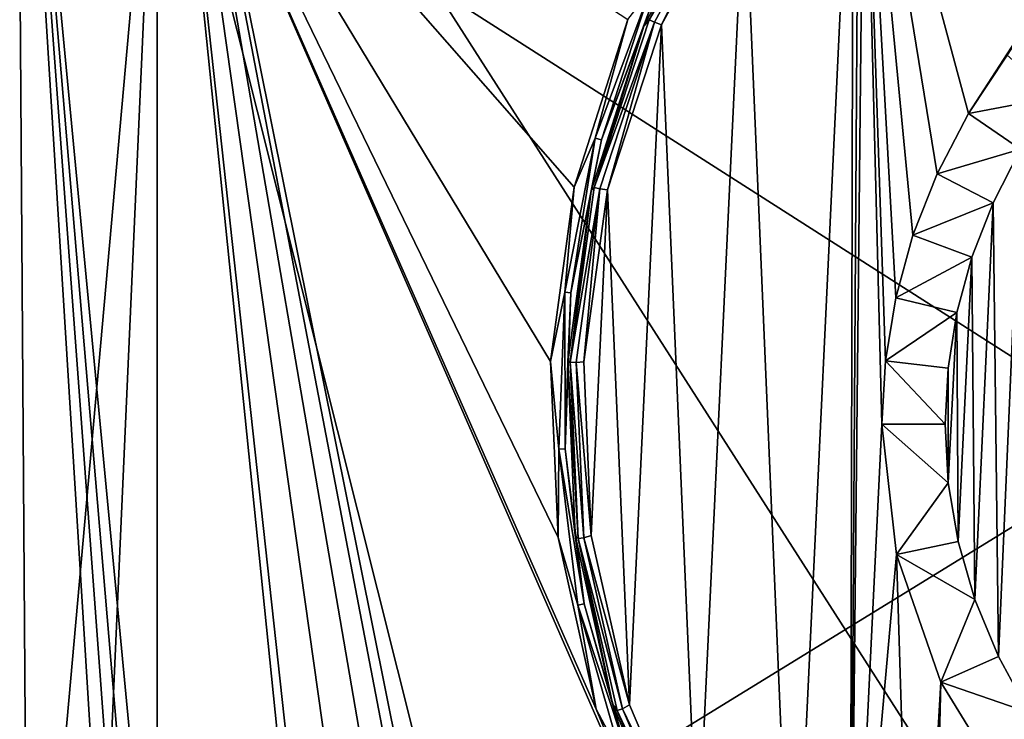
# Model space of a CAD drawing. Extents: x 0 to 500, y -78 to 1786.
# Tile 13 of 195: x 17 to 48, y -54 to -32. Entities that reach past the tile are written whole.
import ezdxf

# ---------------------------------------------------------------- set-up
doc = ezdxf.new("R2010")
doc.units = 0
doc.header["$LTSCALE"] = 52.148148
for name, color, linetype in [('308', 7, 'CONTINUOUS'), ('316', 7, 'CONTINUOUS'), ('327', 7, 'CONTINUOUS'), ('328', 7, 'CONTINUOUS'), ('337', 7, 'CONTINUOUS'), ('353', 7, 'CONTINUOUS'), ('362', 7, 'CONTINUOUS'), ('364', 7, 'CONTINUOUS'), ('370', 7, 'CONTINUOUS'), ('429', 7, 'CONTINUOUS'), ('437', 7, 'CONTINUOUS'), ('453', 7, 'CONTINUOUS')]:
    doc.layers.add(name, color=color, linetype=linetype)

msp = doc.modelspace()

# ---------------------------------------------------------------- linework, layer by layer
at = {"layer": '308', "color": 7, "linetype": 'CONTINUOUS'}
for points in [[(21, -68, -20), (21, -22.405, -20), (32.443, -68, -20), (21, -68, -20)], [(32.443, -68, -20), (21, -22.405, -20), (37.075, -59.203, -20), (32.443, -68, -20)], [(37.075, -59.203, -20), (21, -22.405, -20), (34.929, -54.048, -20), (37.075, -59.203, -20)], [(34.929, -54.048, -20), (21, -22.405, -20), (33.719, -48.596, -20), (34.929, -54.048, -20)], [(33.719, -48.596, -20), (21, -22.405, -20), (33.485, -43.016, -20), (33.719, -48.596, -20)], [(33.485, -43.016, -20), (21, -22.405, -20), (34.232, -37.482, -20), (33.485, -43.016, -20)], [(34.232, -37.482, -20), (21, -22.405, -20), (35.938, -32.165, -20), (34.232, -37.482, -20)]]:
    msp.add_3dface(points, dxfattribs=at)
at = {"layer": '316', "color": 7, "linetype": 'CONTINUOUS'}
for points in [[(16.906, -68.211, -19.577), (14.856, -68.462, -19.033), (16.591, -22.268, -19.508), (16.906, -68.211, -19.577)], [(21, -22.405, -20), (16.906, -68.211, -19.577), (16.591, -22.268, -19.508), (21, -22.405, -20)], [(18.963, -68.054, -19.896), (16.906, -68.211, -19.577), (21, -22.405, -20), (18.963, -68.054, -19.896)], [(21, -68, -20), (18.963, -68.054, -19.896), (21, -22.405, -20), (21, -68, -20)]]:
    msp.add_3dface(points, dxfattribs=at)
at = {"layer": '327', "color": 7, "linetype": 'CONTINUOUS'}
for points in [[(100.604, -16.006), (3, -14.041), (100, -76), (100.604, -16.006)], [(3, -14.041), (3, -76), (100, -76), (3, -14.041)]]:
    msp.add_3dface(points, dxfattribs=at)
at = {"layer": '328', "color": 7, "linetype": 'CONTINUOUS'}
for points in [[(43.432, -22.856, -19), (44, -45, -19), (42.994, -65.669, -19), (43.432, -22.856, -19)], [(43.26, -23.022, -19), (43.432, -22.856, -19), (42.994, -65.669, -19), (43.26, -23.022, -19)], [(43.084, -23.194, -19), (43.26, -23.022, -19), (42.994, -65.669, -19), (43.084, -23.194, -19)], [(44.108, -42.994, -19), (44, -45, -19), (43.432, -22.856, -19), (44.108, -42.994, -19)], [(44.434, -40.992, -19), (44.108, -42.994, -19), (43.432, -22.856, -19), (44.434, -40.992, -19)], [(44.98, -39.01, -19), (44.434, -40.992, -19), (43.432, -22.856, -19), (44.98, -39.01, -19)], [(45.749, -37.058, -19), (44.98, -39.01, -19), (43.432, -22.856, -19), (45.749, -37.058, -19)], [(46.746, -35.149, -19), (45.749, -37.058, -19), (43.432, -22.856, -19), (46.746, -35.149, -19)], [(54.558, -23.081, -19), (46.746, -35.149, -19), (43.432, -22.856, -19), (54.558, -23.081, -19)], [(47.975, -33.299, -19), (46.746, -35.149, -19), (54.558, -23.081, -19), (47.975, -33.299, -19)], [(39.633, -27.49, -19), (43.084, -23.194, -19), (41.174, -63.583, -19), (39.633, -27.49, -19)], [(41.174, -63.583, -19), (43.084, -23.194, -19), (42.994, -65.669, -19), (41.174, -63.583, -19)], [(37.006, -32.334, -19), (39.633, -27.49, -19), (38.144, -58.98, -19), (37.006, -32.334, -19)], [(38.144, -58.98, -19), (39.633, -27.49, -19), (41.174, -63.583, -19), (38.144, -58.98, -19)], [(35.288, -37.57, -19), (37.006, -32.334, -19), (35.986, -53.91, -19), (35.288, -37.57, -19)], [(35.986, -53.91, -19), (37.006, -32.334, -19), (38.144, -58.98, -19), (35.986, -53.91, -19)], [(34.534, -43.029, -19), (35.288, -37.57, -19), (34.769, -48.535, -19), (34.534, -43.029, -19)], [(34.769, -48.535, -19), (35.288, -37.57, -19), (35.986, -53.91, -19), (34.769, -48.535, -19)], [(44, -45, -19), (44.463, -49.139, -19), (42.994, -65.669, -19), (44, -45, -19)], [(42.994, -65.669, -19), (44.463, -49.139, -19), (45.035, -67.619, -19), (42.994, -65.669, -19)], [(44.463, -49.139, -19), (45.866, -53.193, -19), (45.035, -67.619, -19), (44.463, -49.139, -19)], [(45.035, -67.619, -19), (45.866, -53.193, -19), (45.256, -67.799, -19), (45.035, -67.619, -19)], [(45.256, -67.799, -19), (45.866, -53.193, -19), (45.506, -68, -19), (45.256, -67.799, -19)], [(45.866, -53.193, -19), (48.24, -57.053, -19), (45.506, -68, -19), (45.866, -53.193, -19)]]:
    msp.add_3dface(points, dxfattribs=at)
at = {"layer": '337', "color": 7, "linetype": 'CONTINUOUS'}
for points in [[(39.277, -27.258, -19.237), (36.61, -32.179, -19.237), (39.011, -27.528, -19.476), (39.277, -27.258, -19.237)], [(36.61, -32.179, -19.237), (39.277, -27.258, -19.237), (39.427, -27.36, -19.063), (36.61, -32.179, -19.237)], [(36.777, -32.252, -19.063), (36.61, -32.179, -19.237), (39.427, -27.36, -19.063), (36.777, -32.252, -19.063)], [(37.006, -32.334, -19), (36.777, -32.252, -19.063), (39.427, -27.36, -19.063), (37.006, -32.334, -19)], [(39.633, -27.49, -19), (37.006, -32.334, -19), (39.427, -27.36, -19.063), (39.633, -27.49, -19)], [(39.011, -27.528, -19.476), (36.61, -32.179, -19.237), (36.444, -32.378, -19.476), (39.011, -27.528, -19.476)], [(36.61, -32.179, -19.237), (34.869, -37.497, -19.237), (36.444, -32.378, -19.476), (36.61, -32.179, -19.237)], [(34.869, -37.497, -19.237), (36.61, -32.179, -19.237), (36.777, -32.252, -19.063), (34.869, -37.497, -19.237)], [(36.444, -32.378, -19.476), (34.869, -37.497, -19.237), (34.768, -37.603, -19.476), (36.444, -32.378, -19.476)], [(35.046, -37.539, -19.063), (34.869, -37.497, -19.237), (36.777, -32.252, -19.063), (35.046, -37.539, -19.063)], [(35.288, -37.57, -19), (35.046, -37.539, -19.063), (36.777, -32.252, -19.063), (35.288, -37.57, -19)], [(37.006, -32.334, -19), (35.288, -37.57, -19), (36.777, -32.252, -19.063), (37.006, -32.334, -19)], [(34.768, -37.603, -19.476), (34.108, -43.042, -19.237), (34.034, -43.042, -19.476), (34.768, -37.603, -19.476)], [(34.869, -37.497, -19.237), (34.108, -43.042, -19.237), (34.768, -37.603, -19.476), (34.869, -37.497, -19.237)], [(34.108, -43.042, -19.237), (34.869, -37.497, -19.237), (35.046, -37.539, -19.063), (34.108, -43.042, -19.237)], [(34.29, -43.051, -19.063), (34.108, -43.042, -19.237), (35.046, -37.539, -19.063), (34.29, -43.051, -19.063)], [(34.534, -43.029, -19), (34.29, -43.051, -19.063), (35.046, -37.539, -19.063), (34.534, -43.029, -19)], [(35.288, -37.57, -19), (34.534, -43.029, -19), (35.046, -37.539, -19.063), (35.288, -37.57, -19)], [(34.108, -43.042, -19.237), (34.354, -48.634, -19.237), (34.034, -43.042, -19.476), (34.108, -43.042, -19.237)], [(34.034, -43.042, -19.476), (34.354, -48.634, -19.237), (34.264, -48.524, -19.476), (34.034, -43.042, -19.476)], [(34.354, -48.634, -19.237), (34.108, -43.042, -19.237), (34.534, -48.609, -19.063), (34.354, -48.634, -19.237)], [(34.534, -48.609, -19.063), (34.108, -43.042, -19.237), (34.29, -43.051, -19.063), (34.534, -48.609, -19.063)], [(34.534, -43.029, -19), (34.769, -48.535, -19), (34.29, -43.051, -19.063), (34.534, -43.029, -19)], [(34.769, -48.535, -19), (34.534, -48.609, -19.063), (34.29, -43.051, -19.063), (34.769, -48.535, -19)], [(34.264, -48.524, -19.476), (34.354, -48.634, -19.237), (35.452, -53.882, -19.476), (34.264, -48.524, -19.476)], [(35.77, -54.033, -19.063), (34.354, -48.634, -19.237), (34.534, -48.609, -19.063), (35.77, -54.033, -19.063)], [(34.354, -48.634, -19.237), (35.597, -54.09, -19.237), (35.452, -53.882, -19.476), (34.354, -48.634, -19.237)], [(35.597, -54.09, -19.237), (34.354, -48.634, -19.237), (35.77, -54.033, -19.063), (35.597, -54.09, -19.237)], [(34.769, -48.535, -19), (35.986, -53.91, -19), (34.534, -48.609, -19.063), (34.769, -48.535, -19)], [(35.986, -53.91, -19), (35.77, -54.033, -19.063), (34.534, -48.609, -19.063), (35.986, -53.91, -19)], [(35.452, -53.882, -19.476), (35.597, -54.09, -19.237), (37.561, -58.948, -19.476), (35.452, -53.882, -19.476)], [(37.958, -59.149, -19.063), (35.597, -54.09, -19.237), (35.77, -54.033, -19.063), (37.958, -59.149, -19.063)], [(35.986, -53.91, -19), (38.144, -58.98, -19), (35.77, -54.033, -19.063), (35.986, -53.91, -19)], [(38.144, -58.98, -19), (37.958, -59.149, -19.063), (35.77, -54.033, -19.063), (38.144, -58.98, -19)], [(35.597, -54.09, -19.237), (37.799, -59.236, -19.237), (37.561, -58.948, -19.476), (35.597, -54.09, -19.237)], [(37.799, -59.236, -19.237), (35.597, -54.09, -19.237), (37.958, -59.149, -19.063), (37.799, -59.236, -19.237)]]:
    msp.add_3dface(points, dxfattribs=at)
at = {"layer": '353', "color": 7, "linetype": 'CONTINUOUS'}
for points in [[(39.011, -27.528, -19.476), (36.444, -32.378, -19.476), (36.814, -31.339, -19.74), (39.011, -27.528, -19.476)], [(34.902, -35.929, -19.931), (35.938, -32.165, -20), (36.633, -31.254, -19.931), (34.902, -35.929, -19.931)], [(34.902, -35.929, -19.931), (36.633, -31.254, -19.931), (35.095, -35.984, -19.74), (34.902, -35.929, -19.931)], [(35.095, -35.984, -19.74), (36.633, -31.254, -19.931), (36.814, -31.339, -19.74), (35.095, -35.984, -19.74)], [(36.444, -32.378, -19.476), (35.095, -35.984, -19.74), (36.814, -31.339, -19.74), (36.444, -32.378, -19.476)], [(34.232, -37.482, -20), (35.938, -32.165, -20), (34.902, -35.929, -19.931), (34.232, -37.482, -20)], [(36.444, -32.378, -19.476), (34.768, -37.603, -19.476), (35.095, -35.984, -19.74), (36.444, -32.378, -19.476)], [(33.932, -40.819, -19.931), (34.232, -37.482, -20), (34.902, -35.929, -19.931), (33.932, -40.819, -19.931)], [(33.932, -40.819, -19.931), (34.902, -35.929, -19.931), (34.131, -40.842, -19.74), (33.932, -40.819, -19.931)], [(34.131, -40.842, -19.74), (34.902, -35.929, -19.931), (35.095, -35.984, -19.74), (34.131, -40.842, -19.74)], [(34.768, -37.603, -19.476), (34.131, -40.842, -19.74), (35.095, -35.984, -19.74), (34.768, -37.603, -19.476)], [(33.485, -43.016, -20), (34.232, -37.482, -20), (33.932, -40.819, -19.931), (33.485, -43.016, -20)], [(34.768, -37.603, -19.476), (34.034, -43.042, -19.476), (34.131, -40.842, -19.74), (34.768, -37.603, -19.476)], [(33.746, -45.8, -19.931), (33.485, -43.016, -20), (33.932, -40.819, -19.931), (33.746, -45.8, -19.931)], [(33.746, -45.8, -19.931), (33.932, -40.819, -19.931), (33.946, -45.792, -19.74), (33.746, -45.8, -19.931)], [(33.946, -45.792, -19.74), (33.932, -40.819, -19.931), (34.131, -40.842, -19.74), (33.946, -45.792, -19.74)], [(34.034, -43.042, -19.476), (33.946, -45.792, -19.74), (34.131, -40.842, -19.74), (34.034, -43.042, -19.476)], [(33.719, -48.596, -20), (33.485, -43.016, -20), (33.746, -45.8, -19.931), (33.719, -48.596, -20)], [(34.034, -43.042, -19.476), (34.264, -48.524, -19.476), (33.946, -45.792, -19.74), (34.034, -43.042, -19.476)], [(34.35, -50.748, -19.931), (33.719, -48.596, -20), (33.746, -45.8, -19.931), (34.35, -50.748, -19.931)], [(34.546, -50.708, -19.74), (33.746, -45.8, -19.931), (33.946, -45.792, -19.74), (34.546, -50.708, -19.74)], [(34.35, -50.748, -19.931), (33.746, -45.8, -19.931), (34.546, -50.708, -19.74), (34.35, -50.748, -19.931)], [(34.264, -48.524, -19.476), (34.546, -50.708, -19.74), (33.946, -45.792, -19.74), (34.264, -48.524, -19.476)], [(34.929, -54.048, -20), (33.719, -48.596, -20), (34.35, -50.748, -19.931), (34.929, -54.048, -20)], [(34.264, -48.524, -19.476), (35.452, -53.882, -19.476), (34.546, -50.708, -19.74), (34.264, -48.524, -19.476)], [(35.914, -55.468, -19.74), (34.35, -50.748, -19.931), (34.546, -50.708, -19.74), (35.914, -55.468, -19.74)], [(35.727, -55.539, -19.931), (34.929, -54.048, -20), (34.35, -50.748, -19.931), (35.727, -55.539, -19.931)], [(35.727, -55.539, -19.931), (34.35, -50.748, -19.931), (35.914, -55.468, -19.74), (35.727, -55.539, -19.931)], [(35.452, -53.882, -19.476), (35.914, -55.468, -19.74), (34.546, -50.708, -19.74), (35.452, -53.882, -19.476)], [(37.075, -59.203, -20), (34.929, -54.048, -20), (35.727, -55.539, -19.931), (37.075, -59.203, -20)], [(35.452, -53.882, -19.476), (37.561, -58.948, -19.476), (35.914, -55.468, -19.74), (35.452, -53.882, -19.476)]]:
    msp.add_3dface(points, dxfattribs=at)
at = {"layer": '362', "color": 7, "linetype": 'CONTINUOUS'}
for points in [[(48.4, -36.282, -17), (47.693, -52.379, -17), (47.527, -37.979, -17), (48.4, -36.282, -17)], [(48.663, -54.156, -17), (47.693, -52.379, -17), (48.4, -36.282, -17), (48.663, -54.156, -17)], [(47.527, -37.979, -17), (46.947, -50.564, -17), (46.855, -39.709, -17), (47.527, -37.979, -17)], [(47.693, -52.379, -17), (46.947, -50.564, -17), (47.527, -37.979, -17), (47.693, -52.379, -17)], [(46.855, -39.709, -17), (46.419, -48.723, -17), (46.379, -41.461, -17), (46.855, -39.709, -17)], [(46.947, -50.564, -17), (46.419, -48.723, -17), (46.855, -39.709, -17), (46.947, -50.564, -17)], [(46.379, -41.461, -17), (46.105, -46.865, -17), (46.095, -43.227, -17), (46.379, -41.461, -17)], [(46.419, -48.723, -17), (46.105, -46.865, -17), (46.379, -41.461, -17), (46.419, -48.723, -17)], [(46.105, -46.865, -17), (46, -45, -17), (46.095, -43.227, -17), (46.105, -46.865, -17)]]:
    msp.add_3dface(points, dxfattribs=at)
at = {"layer": '364', "color": 7, "linetype": 'CONTINUOUS'}
for points in [[(44.463, -49.139, -19), (44, -45, -19), (46.105, -46.865, -17), (44.463, -49.139, -19)], [(44, -45, -19), (46, -45, -17), (46.105, -46.865, -17), (44, -45, -19)], [(44.463, -49.139, -19), (46.105, -46.865, -17), (46.419, -48.723, -17), (44.463, -49.139, -19)], [(44.463, -49.139, -19), (46.419, -48.723, -17), (46.947, -50.564, -17), (44.463, -49.139, -19)], [(45.866, -53.193, -19), (44.463, -49.139, -19), (46.947, -50.564, -17), (45.866, -53.193, -19)], [(45.866, -53.193, -19), (46.947, -50.564, -17), (47.693, -52.379, -17), (45.866, -53.193, -19)], [(45.866, -53.193, -19), (47.693, -52.379, -17), (48.663, -54.156, -17), (45.866, -53.193, -19)], [(48.24, -57.053, -19), (45.866, -53.193, -19), (48.663, -54.156, -17), (48.24, -57.053, -19)]]:
    msp.add_3dface(points, dxfattribs=at)
at = {"layer": '370', "color": 7, "linetype": 'CONTINUOUS'}
for points in [[(46.746, -35.149, -19), (47.975, -33.299, -19), (49.479, -34.629, -17), (46.746, -35.149, -19)], [(46.746, -35.149, -19), (49.479, -34.629, -17), (48.4, -36.282, -17), (46.746, -35.149, -19)], [(45.749, -37.058, -19), (46.746, -35.149, -19), (48.4, -36.282, -17), (45.749, -37.058, -19)], [(45.749, -37.058, -19), (48.4, -36.282, -17), (47.527, -37.979, -17), (45.749, -37.058, -19)], [(44.98, -39.01, -19), (45.749, -37.058, -19), (47.527, -37.979, -17), (44.98, -39.01, -19)], [(44.98, -39.01, -19), (47.527, -37.979, -17), (46.855, -39.709, -17), (44.98, -39.01, -19)], [(44.434, -40.992, -19), (44.98, -39.01, -19), (46.855, -39.709, -17), (44.434, -40.992, -19)], [(44.434, -40.992, -19), (46.855, -39.709, -17), (46.379, -41.461, -17), (44.434, -40.992, -19)], [(44.108, -42.994, -19), (44.434, -40.992, -19), (46.379, -41.461, -17), (44.108, -42.994, -19)], [(44.108, -42.994, -19), (46.379, -41.461, -17), (46.095, -43.227, -17), (44.108, -42.994, -19)], [(44, -45, -19), (44.108, -42.994, -19), (46, -45, -17), (44, -45, -19)], [(46, -45, -17), (44.108, -42.994, -19), (46.095, -43.227, -17), (46, -45, -17)]]:
    msp.add_3dface(points, dxfattribs=at)
at = {"layer": '429', "color": 7, "linetype": 'CONTINUOUS'}
for points in [[(31.067, -67.493, 20), (56.583, -73, 20), (21, -17.404, 20), (31.067, -67.493, 20)], [(21, -17.404, 20), (56.583, -73, 20), (60.772, -18.205, 20), (21, -17.404, 20)], [(30.339, -66.118, 20), (31.067, -67.493, 20), (21, -17.404, 20), (30.339, -66.118, 20)], [(29.172, -65.005, 20), (30.339, -66.118, 20), (21, -17.404, 20), (29.172, -65.005, 20)], [(27.616, -64.264, 20), (29.172, -65.005, 20), (21, -17.404, 20), (27.616, -64.264, 20)], [(26.088, -64.008, 20), (27.616, -64.264, 20), (21, -17.404, 20), (26.088, -64.008, 20)], [(25.745, -64, 20), (26.088, -64.008, 20), (21, -17.404, 20), (25.745, -64, 20)], [(21, -64, 20), (25.745, -64, 20), (21, -17.404, 20), (21, -64, 20)]]:
    msp.add_3dface(points, dxfattribs=at)
at = {"layer": '437', "color": 7, "linetype": 'CONTINUOUS'}
for points in [[(15.721, -73, 19.291), (20, -73, 19.975), (16.553, -17.337, 19.499), (15.721, -73, 19.291)], [(21, -64, 20), (21, -17.404, 20), (16.553, -17.337, 19.499), (21, -64, 20)], [(21, -64, 20), (16.553, -17.337, 19.499), (20.5, -64, 19.994), (21, -64, 20)], [(20, -73, 19.975), (20, -64, 19.975), (16.553, -17.337, 19.499), (20, -73, 19.975)], [(16.553, -17.337, 19.499), (20, -64, 19.975), (20.5, -64, 19.994), (16.553, -17.337, 19.499)]]:
    msp.add_3dface(points, dxfattribs=at)
at = {"layer": '453', "color": 7, "linetype": 'CONTINUOUS'}
for points in [[(3, -14.041), (100.604, -16.006), (3, -76), (3, -14.041)], [(3, -76), (100.604, -16.006), (100, -76), (3, -76)]]:
    msp.add_3dface(points, dxfattribs=at)

doc.saveas('drawing.dxf')
